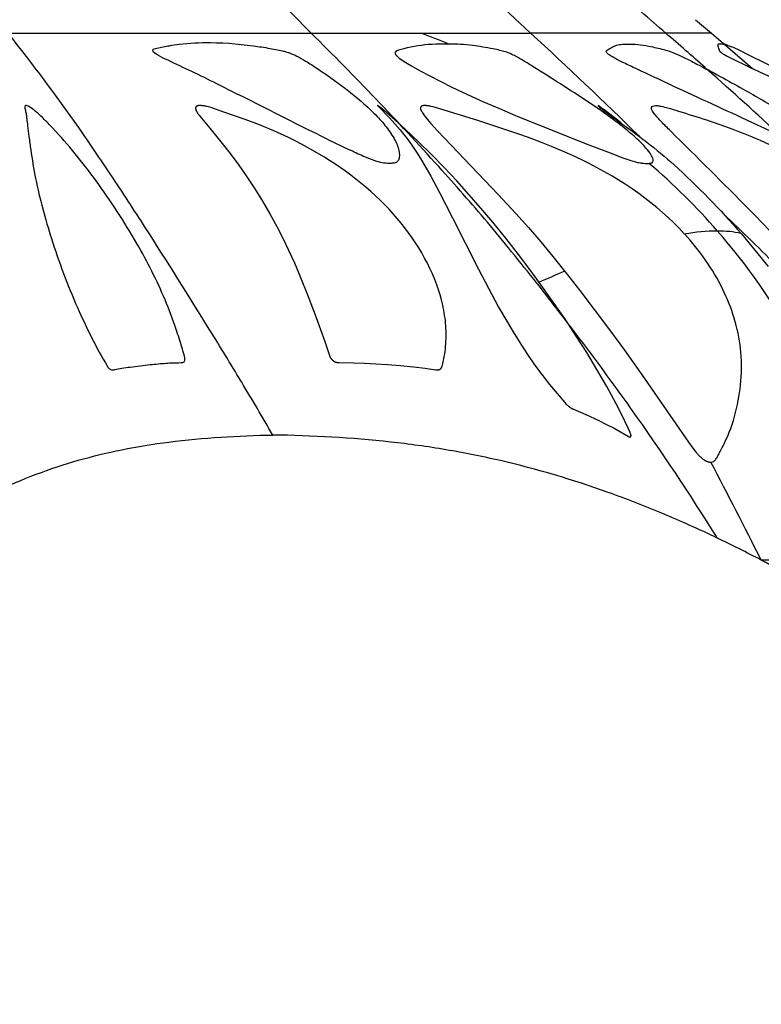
# Model space of a CAD drawing. Header units: millimetres. Extents: x 1250 to 1725, y 0 to 1655.
# Tile 34 of 256: x 1599 to 1649, y 72 to 139. Entities that reach past the tile are written whole.
import ezdxf

# ---------------------------------------------------------------- set-up
doc = ezdxf.new("R2010")
doc.units = ezdxf.units.MM
doc.header["$MEASUREMENT"] = 0
doc.layers.add('Crea2D$visibili$tangenti', color=7, linetype='Continuous', true_color=0x000000)

msp = doc.modelspace()

# ---------------------------------------------------------------- linework, layer by layer
at = {"layer": 'Crea2D$visibili$tangenti'}
for p, q in [((1644.992, 138.541), (1646.06, 137.627)), ((1598.492, 137.627), (1618.988, 137.627)), ((1618.988, 137.627), (1626.411, 137.627)), ((1626.411, 137.627), (1633.833, 137.627)), ((1642.974, 137.627), (1633.833, 137.627)), ((1646.06, 137.627), (1642.974, 137.627)), ((1646.06, 137.627), (1646.855, 136.95)), ((1646.867, 136.928), (1646.834, 136.947)), ((1646.981, 136.843), (1648.849, 135.233)), ((1645.821, 135.134), (1645.787, 135.164)), ((1656.979, 101.974), (1649.421, 101.974))]:
    msp.add_line(p, q, dxfattribs=at)
msp.add_lwpolyline([(1616.39, 110.435, 0.0052), (1614.289, 114.01), (1614.23, 114.107, 0.002593), (1612.144, 117.533, 0.004413), (1607.771, 124.477, 0.0036), (1605.444, 128.042, 0.005849), (1603.264, 131.241, 0.016643), (1598.492, 137.627)], format="xyb", dxfattribs=at)
for points in [[(1628.295, 136.895), (1628.17, 136.896), (1627.675, 136.891), (1627.428, 136.883), (1627.181, 136.871), (1626.934, 136.854), (1626.688, 136.831), (1626.442, 136.803), (1626.197, 136.768), (1625.958, 136.728), (1625.72, 136.681), (1625.484, 136.628), (1625.249, 136.568), (1624.904, 136.47), (1624.86, 136.457), (1624.837, 136.45), (1624.815, 136.442), (1624.805, 136.438), (1624.796, 136.434), (1624.786, 136.43), (1624.777, 136.426), (1624.768, 136.421), (1624.759, 136.416), (1624.754, 136.414), (1624.75, 136.411), (1624.746, 136.408), (1624.741, 136.405), (1624.737, 136.403), (1624.733, 136.4), (1624.729, 136.397), (1624.725, 136.394), (1624.722, 136.39), (1624.718, 136.387), (1624.714, 136.384), (1624.711, 136.38), (1624.707, 136.377), (1624.704, 136.373), (1624.701, 136.369), (1624.698, 136.365), (1624.695, 136.361), (1624.694, 136.359), (1624.692, 136.357), (1624.691, 136.355), (1624.69, 136.353), (1624.688, 136.351), (1624.687, 136.349), (1624.686, 136.346), (1624.684, 136.343), (1624.683, 136.341), (1624.682, 136.338), (1624.681, 136.335), (1624.68, 136.332), (1624.679, 136.329), (1624.677, 136.327), (1624.677, 136.324), (1624.676, 136.321), (1624.675, 136.318), (1624.674, 136.315), (1624.673, 136.312), (1624.673, 136.309), (1624.672, 136.306), (1624.671, 136.303), (1624.671, 136.299), (1624.671, 136.296), (1624.67, 136.293), (1624.67, 136.29), (1624.67, 136.287), (1624.669, 136.284), (1624.669, 136.281), (1624.669, 136.278), (1624.669, 136.275), (1624.669, 136.272), (1624.67, 136.268), (1624.67, 136.265), (1624.67, 136.262), (1624.67, 136.259), (1624.671, 136.256), (1624.671, 136.253), (1624.672, 136.249), (1624.673, 136.246), (1624.674, 136.242), (1624.675, 136.239), (1624.676, 136.235), (1624.677, 136.232), (1624.678, 136.228), (1624.679, 136.225), (1624.681, 136.221), (1624.682, 136.218), (1624.684, 136.214), (1624.685, 136.211), (1624.687, 136.207), (1624.689, 136.204), (1624.692, 136.198), (1624.696, 136.191), (1624.7, 136.185), (1624.704, 136.178), (1624.709, 136.172), (1624.713, 136.166), (1624.718, 136.16), (1624.727, 136.148), (1624.742, 136.13), (1624.757, 136.113), (1624.772, 136.097), (1624.788, 136.081), (1624.804, 136.065), (1624.821, 136.05), (1624.854, 136.021), (1624.902, 135.982), (1624.952, 135.945), (1625.053, 135.872), (1625.22, 135.759), (1625.389, 135.651), (1625.732, 135.443), (1626.321, 135.112), (1627.709, 134.382), (1628.506, 133.981), (1629.568, 133.474), (1630.64, 132.989), (1631.72, 132.522), (1632.806, 132.068), (1635.004, 131.176), (1637.767, 130.08), (1639.203, 129.525), (1640.072, 129.203), (1640.618, 129.015), (1640.795, 128.96), (1640.884, 128.934), (1640.973, 128.91), (1641.063, 128.888), (1641.153, 128.869), (1641.244, 128.852), (1641.29, 128.845), (1641.336, 128.839)], [(1651.593, 134.667), (1648.734, 136.069), (1647.837, 136.522), (1647.696, 136.588), (1647.552, 136.65), (1647.47, 136.683), (1647.388, 136.714), (1647.223, 136.772), (1647.089, 136.814), (1647.022, 136.833), (1646.955, 136.85), (1646.887, 136.865), (1646.852, 136.871), (1646.818, 136.877), (1646.784, 136.883), (1646.749, 136.887), (1646.715, 136.891), (1646.68, 136.894), (1646.634, 136.895), (1646.619, 136.895), (1646.612, 136.895), (1646.604, 136.895), (1646.597, 136.894), (1646.589, 136.893), (1646.582, 136.892), (1646.574, 136.891), (1646.567, 136.89), (1646.559, 136.888), (1646.554, 136.887), (1646.549, 136.886), (1646.545, 136.884), (1646.54, 136.883), (1646.535, 136.881), (1646.533, 136.88), (1646.53, 136.879), (1646.528, 136.878), (1646.526, 136.877), (1646.524, 136.876), (1646.521, 136.875), (1646.519, 136.874), (1646.517, 136.873), (1646.515, 136.872), (1646.513, 136.87), (1646.511, 136.869), (1646.509, 136.868), (1646.508, 136.866), (1646.506, 136.865), (1646.504, 136.863), (1646.503, 136.863), (1646.502, 136.862), (1646.502, 136.861), (1646.501, 136.86), (1646.5, 136.859), (1646.499, 136.859), (1646.499, 136.858), (1646.498, 136.857), (1646.497, 136.856), (1646.497, 136.855), (1646.496, 136.854), (1646.495, 136.853), (1646.495, 136.852), (1646.494, 136.851), (1646.494, 136.85), (1646.493, 136.85), (1646.492, 136.849), (1646.492, 136.848), (1646.491, 136.847), (1646.491, 136.846), (1646.491, 136.845), (1646.49, 136.844), (1646.49, 136.843), (1646.489, 136.842), (1646.489, 136.841), (1646.489, 136.84), (1646.488, 136.837), (1646.487, 136.835), (1646.487, 136.833), (1646.486, 136.831), (1646.486, 136.829), (1646.486, 136.826), (1646.485, 136.824), (1646.485, 136.822), (1646.485, 136.819), (1646.485, 136.817), (1646.485, 136.814), (1646.485, 136.812), (1646.485, 136.807), (1646.485, 136.802), (1646.485, 136.797), (1646.486, 136.792), (1646.486, 136.787), (1646.488, 136.777), (1646.49, 136.767), (1646.492, 136.758), (1646.494, 136.748), (1646.496, 136.739), (1646.499, 136.729), (1646.501, 136.72), (1646.507, 136.702), (1646.514, 136.684), (1646.547, 136.6), (1646.558, 136.569), (1646.569, 136.536), (1646.574, 136.52), (1646.585, 136.475), (1646.587, 136.468), (1646.59, 136.461), (1646.591, 136.458), (1646.592, 136.454), (1646.593, 136.451), (1646.595, 136.448), (1646.596, 136.444), (1646.598, 136.441), (1646.6, 136.438), (1646.601, 136.435), (1646.603, 136.431), (1646.605, 136.428), (1646.607, 136.425), (1646.609, 136.422), (1646.611, 136.419), (1646.613, 136.416), (1646.618, 136.41), (1646.622, 136.405), (1646.627, 136.399), (1646.632, 136.393), (1646.637, 136.388), (1646.643, 136.383), (1646.648, 136.377), (1646.66, 136.367), (1646.671, 136.357), (1646.698, 136.335), (1646.726, 136.313), (1646.754, 136.293), (1646.782, 136.273), (1646.811, 136.255), (1646.84, 136.236), (1646.899, 136.201), (1647.008, 136.138), (1647.118, 136.078), (1647.341, 135.961), (1648.63, 135.337), (1650.537, 134.441)], [(1644.252, 124.036), (1644.228, 124.061), (1643.876, 124.435), (1643.514, 124.799), (1643.142, 125.154), (1642.761, 125.498), (1642.371, 125.832), (1641.972, 126.157), (1641.566, 126.472), (1641.153, 126.777), (1640.693, 127.099), (1640.225, 127.41), (1639.75, 127.709), (1639.269, 127.998), (1638.781, 128.277), (1638.287, 128.545), (1637.788, 128.804), (1637.285, 129.053), (1636.612, 129.368), (1635.933, 129.669), (1635.248, 129.956), (1634.557, 130.23), (1633.862, 130.494), (1633.164, 130.748), (1631.758, 131.232), (1630.261, 131.715), (1627.473, 132.568), (1627.234, 132.635), (1627.106, 132.668), (1627.042, 132.683), (1626.978, 132.696), (1626.914, 132.707), (1626.881, 132.712), (1626.849, 132.717), (1626.816, 132.721), (1626.784, 132.724), (1626.751, 132.726), (1626.718, 132.728), (1626.695, 132.728), (1626.672, 132.729), (1626.65, 132.728), (1626.627, 132.727), (1626.604, 132.726), (1626.592, 132.724), (1626.581, 132.723), (1626.569, 132.722), (1626.558, 132.72), (1626.547, 132.718), (1626.535, 132.715), (1626.52, 132.712), (1626.513, 132.71), (1626.506, 132.708), (1626.498, 132.706), (1626.491, 132.703), (1626.484, 132.701), (1626.477, 132.698), (1626.471, 132.695), (1626.467, 132.693), (1626.464, 132.692), (1626.461, 132.69), (1626.458, 132.688), (1626.455, 132.687), (1626.451, 132.685), (1626.448, 132.683), (1626.445, 132.681), (1626.443, 132.679), (1626.44, 132.677), (1626.437, 132.675), (1626.434, 132.672), (1626.432, 132.67), (1626.429, 132.668), (1626.427, 132.666), (1626.426, 132.664), (1626.424, 132.663), (1626.423, 132.661), (1626.421, 132.659), (1626.42, 132.657), (1626.418, 132.656), (1626.417, 132.654), (1626.414, 132.65), (1626.412, 132.646), (1626.409, 132.643), (1626.407, 132.639), (1626.404, 132.635), (1626.402, 132.63), (1626.4, 132.626), (1626.398, 132.622), (1626.397, 132.617), (1626.395, 132.613), (1626.393, 132.609), (1626.392, 132.604), (1626.391, 132.599), (1626.389, 132.595), (1626.388, 132.59), (1626.387, 132.585), (1626.386, 132.58), (1626.385, 132.576), (1626.385, 132.571), (1626.384, 132.566), (1626.383, 132.561), (1626.383, 132.556), (1626.383, 132.551), (1626.382, 132.546), (1626.382, 132.542), (1626.382, 132.537), (1626.382, 132.532), (1626.383, 132.527), (1626.383, 132.52), (1626.384, 132.513), (1626.384, 132.506), (1626.385, 132.499), (1626.387, 132.492), (1626.388, 132.485), (1626.389, 132.479), (1626.391, 132.472), (1626.393, 132.465), (1626.395, 132.459), (1626.397, 132.452), (1626.399, 132.445), (1626.402, 132.439), (1626.404, 132.432), (1626.409, 132.419), (1626.415, 132.406), (1626.421, 132.394), (1626.428, 132.381), (1626.435, 132.369), (1626.449, 132.344), (1626.463, 132.319), (1626.511, 132.243), (1626.56, 132.168), (1626.611, 132.096), (1626.663, 132.024), (1626.757, 131.902), (1626.855, 131.781), (1627.058, 131.545), (1627.527, 131.026), (1628.006, 130.516), (1631.64, 126.719), (1632.831, 125.433), (1633.685, 124.474), (1634.524, 123.501), (1635.345, 122.514), (1636.148, 121.512)], [(1648.072, 124.068), (1648.088, 124.049), (1649.008, 122.953), (1649.903, 121.837)], [(1636.148, 121.512), (1636.173, 121.481), (1637.157, 120.214), (1638.13, 118.937), (1639.158, 117.559), (1640.172, 116.171), (1641.528, 114.265), (1644.501, 109.947), (1644.804, 109.536), (1644.953, 109.345), (1645.031, 109.253), (1645.11, 109.162), (1645.151, 109.118), (1645.193, 109.074), (1645.235, 109.031), (1645.279, 108.99), (1645.323, 108.949), (1645.368, 108.909), (1645.414, 108.87), (1645.461, 108.832), (1645.496, 108.806), (1645.53, 108.781), (1645.566, 108.757), (1645.602, 108.733), (1645.62, 108.722), (1645.639, 108.711), (1645.658, 108.701), (1645.677, 108.691), (1645.696, 108.681), (1645.715, 108.672), (1645.735, 108.663), (1645.754, 108.655), (1645.77, 108.648), (1645.787, 108.642), (1645.803, 108.636), (1645.82, 108.631), (1645.837, 108.626), (1645.853, 108.621), (1645.87, 108.617), (1645.887, 108.613), (1645.904, 108.61), (1645.921, 108.607), (1645.939, 108.604), (1645.956, 108.602), (1645.973, 108.601), (1645.991, 108.6), (1646.008, 108.599), (1646.025, 108.599)]]:
    msp.add_lwpolyline(points, dxfattribs=at)
for points in [[(1627.842, 115.081), (1627.885, 115.249), (1627.924, 115.417), (1627.96, 115.586), (1627.992, 115.756), (1628.02, 115.926), (1628.045, 116.097), (1628.066, 116.269), (1628.083, 116.44), (1628.097, 116.613), (1628.107, 116.785), (1628.114, 116.958), (1628.117, 117.131), (1628.117, 117.304), (1628.113, 117.476), (1628.106, 117.649), (1628.096, 117.821), (1628.082, 117.999), (1628.064, 118.176), (1628.043, 118.353), (1628.018, 118.529), (1627.99, 118.705), (1627.959, 118.88), (1627.925, 119.055), (1627.887, 119.229), (1627.804, 119.575), (1627.709, 119.919), (1627.602, 120.259), (1627.486, 120.596), (1627.344, 120.968), (1627.19, 121.335), (1627.024, 121.698), (1626.848, 122.055), (1626.662, 122.408), (1626.466, 122.755), (1626.26, 123.096), (1626.046, 123.433), (1625.815, 123.776), (1625.574, 124.114), (1625.326, 124.446), (1625.069, 124.771), (1624.805, 125.091), (1624.533, 125.403), (1624.254, 125.71), (1623.968, 126.01), (1623.659, 126.319), (1623.343, 126.621), (1623.02, 126.916), (1622.691, 127.204), (1622.355, 127.484), (1622.014, 127.758), (1621.667, 128.024), (1621.314, 128.284), (1620.957, 128.536), (1620.594, 128.782), (1620.227, 129.021), (1619.855, 129.254), (1619.1, 129.699), (1618.331, 130.118), (1617.868, 130.356), (1617.401, 130.584), (1616.456, 131.017), (1615.497, 131.418), (1614.525, 131.79), (1613.089, 132.294), (1612.198, 132.59), (1612.051, 132.633), (1611.928, 132.665), (1611.866, 132.679), (1611.804, 132.692), (1611.742, 132.704), (1611.679, 132.713), (1611.616, 132.721), (1611.553, 132.727), (1611.508, 132.73), (1611.486, 132.731), (1611.463, 132.731), (1611.441, 132.731), (1611.418, 132.73), (1611.407, 132.729), (1611.396, 132.728), (1611.384, 132.727), (1611.373, 132.725), (1611.365, 132.724), (1611.357, 132.722), (1611.349, 132.721), (1611.341, 132.719), (1611.332, 132.717), (1611.324, 132.715), (1611.316, 132.713), (1611.309, 132.71), (1611.301, 132.708), (1611.293, 132.705), (1611.285, 132.702), (1611.278, 132.698), (1611.27, 132.695), (1611.263, 132.691), (1611.256, 132.687), (1611.252, 132.685), (1611.249, 132.683), (1611.243, 132.679), (1611.238, 132.675), (1611.233, 132.672), (1611.227, 132.668), (1611.223, 132.663), (1611.218, 132.659), (1611.215, 132.657), (1611.213, 132.655), (1611.211, 132.652), (1611.209, 132.65), (1611.206, 132.647), (1611.204, 132.645), (1611.202, 132.643), (1611.2, 132.64), (1611.198, 132.638), (1611.196, 132.635), (1611.195, 132.632), (1611.193, 132.63), (1611.191, 132.627), (1611.189, 132.624), (1611.188, 132.621), (1611.186, 132.619), (1611.185, 132.616), (1611.183, 132.613), (1611.182, 132.61), (1611.181, 132.607), (1611.18, 132.605), (1611.179, 132.602), (1611.178, 132.6), (1611.177, 132.597), (1611.177, 132.595), (1611.176, 132.593), (1611.175, 132.588), (1611.174, 132.583), (1611.173, 132.577), (1611.172, 132.572), (1611.171, 132.567), (1611.171, 132.562), (1611.17, 132.557), (1611.17, 132.551), (1611.17, 132.546), (1611.17, 132.541), (1611.17, 132.536), (1611.17, 132.53), (1611.171, 132.525), (1611.171, 132.519), (1611.172, 132.512), (1611.173, 132.506), (1611.174, 132.499), (1611.175, 132.493), (1611.176, 132.487), (1611.177, 132.48), (1611.179, 132.474), (1611.18, 132.468), (1611.182, 132.462), (1611.186, 132.45), (1611.19, 132.438), (1611.194, 132.426), (1611.198, 132.416), (1611.202, 132.407), (1611.21, 132.388), (1611.219, 132.369), (1611.229, 132.351), (1611.239, 132.333), (1611.249, 132.315), (1611.27, 132.279), (1611.305, 132.225), (1611.341, 132.172), (1611.378, 132.12), (1611.416, 132.069), (1611.575, 131.867), (1612.127, 131.196), (1612.784, 130.399), (1613.423, 129.588), (1614.042, 128.761), (1614.638, 127.918), (1615.182, 127.095), (1615.702, 126.258), (1616.199, 125.405), (1616.673, 124.54), (1617.079, 123.751), (1617.464, 122.952), (1617.856, 122.079), (1618.229, 121.199), (1618.793, 119.8), (1619.33, 118.39), (1619.912, 116.766), (1620.201, 115.892), (1620.233, 115.802), (1620.246, 115.768), (1620.253, 115.751), (1620.26, 115.734), (1620.268, 115.718), (1620.276, 115.701), (1620.284, 115.685), (1620.293, 115.669), (1620.298, 115.661), (1620.303, 115.652), (1620.314, 115.636), (1620.325, 115.621), (1620.337, 115.605), (1620.349, 115.59), (1620.361, 115.575), (1620.374, 115.561), (1620.387, 115.546), (1620.398, 115.535), (1620.41, 115.523), (1620.421, 115.512), (1620.433, 115.501), (1620.445, 115.491), (1620.457, 115.481), (1620.469, 115.47), (1620.482, 115.461), (1620.493, 115.453), (1620.504, 115.445), (1620.515, 115.437), (1620.526, 115.43), (1620.538, 115.423), (1620.549, 115.416), (1620.561, 115.41), (1620.573, 115.403), (1620.585, 115.397), (1620.597, 115.392), (1620.609, 115.386), (1620.622, 115.381), (1620.634, 115.376), (1620.647, 115.372), (1620.66, 115.368), (1620.673, 115.364), (1620.687, 115.36), (1620.702, 115.357), (1620.716, 115.354), (1620.731, 115.351), (1620.745, 115.349), (1620.76, 115.347), (1620.79, 115.344), (1620.834, 115.34), (1620.878, 115.338), (1621.882, 115.32), (1622.587, 115.294), (1623.367, 115.254), (1624.147, 115.202), (1625.031, 115.131), (1625.913, 115.045), (1626.701, 114.954), (1627.406, 114.854), (1627.436, 114.85), (1627.452, 114.849), (1627.467, 114.848), (1627.484, 114.847), (1627.502, 114.846), (1627.519, 114.846), (1627.536, 114.847), (1627.553, 114.848), (1627.562, 114.849), (1627.57, 114.85), (1627.579, 114.851), (1627.587, 114.852), (1627.596, 114.853), (1627.604, 114.855), (1627.613, 114.857), (1627.621, 114.858), (1627.629, 114.861), (1627.637, 114.863), (1627.645, 114.865), (1627.653, 114.868), (1627.661, 114.871), (1627.669, 114.874), (1627.677, 114.877), (1627.684, 114.88), (1627.692, 114.884), (1627.699, 114.888), (1627.706, 114.892), (1627.713, 114.896), (1627.72, 114.901), (1627.727, 114.906), (1627.732, 114.91), (1627.738, 114.914), (1627.743, 114.918), (1627.748, 114.922), (1627.753, 114.927), (1627.758, 114.931), (1627.762, 114.936), (1627.767, 114.941), (1627.771, 114.946), (1627.776, 114.951), (1627.78, 114.956), (1627.784, 114.962), (1627.788, 114.967), (1627.792, 114.972), (1627.796, 114.978), (1627.8, 114.984), (1627.804, 114.989), (1627.807, 114.995), (1627.81, 115.001), (1627.814, 115.007), (1627.817, 115.013), (1627.82, 115.019), (1627.823, 115.025), (1627.825, 115.031), (1627.828, 115.037), (1627.83, 115.043), (1627.832, 115.05), (1627.835, 115.056), (1627.837, 115.062), (1627.838, 115.069), (1627.84, 115.075)], [(1624.443, 131.956), (1624.116, 132.238), (1623.784, 132.515), (1623.672, 132.602), (1623.615, 132.645), (1623.558, 132.686), (1623.529, 132.705), (1623.514, 132.715), (1623.499, 132.724), (1623.495, 132.726), (1623.492, 132.728), (1623.49, 132.728), (1623.489, 132.729), (1623.488, 132.729), (1623.487, 132.73), (1623.486, 132.73), (1623.486, 132.73), (1623.485, 132.73), (1623.484, 132.731), (1623.484, 132.731), (1623.484, 132.731), (1623.483, 132.731), (1623.483, 132.731), (1623.483, 132.731), (1623.482, 132.731), (1623.482, 132.731), (1623.482, 132.731), (1623.481, 132.731), (1623.481, 132.731), (1623.481, 132.731), (1623.481, 132.731), (1623.481, 132.731), (1623.48, 132.731), (1623.48, 132.731), (1623.48, 132.731), (1623.48, 132.731), (1623.48, 132.731), (1623.48, 132.731), (1623.48, 132.731), (1623.479, 132.731), (1623.479, 132.731), (1623.479, 132.731), (1623.479, 132.731), (1623.479, 132.731), (1623.479, 132.731), (1623.479, 132.731), (1623.478, 132.731), (1623.478, 132.731), (1623.478, 132.731), (1623.478, 132.73), (1623.478, 132.73), (1623.478, 132.73), (1623.478, 132.73), (1623.478, 132.73), (1623.478, 132.73), (1623.477, 132.73), (1623.477, 132.73), (1623.477, 132.73), (1623.477, 132.73), (1623.477, 132.73), (1623.477, 132.73), (1623.477, 132.729), (1623.477, 132.729), (1623.477, 132.729), (1623.477, 132.729), (1623.476, 132.729), (1623.476, 132.729), (1623.476, 132.729), (1623.476, 132.729), (1623.476, 132.729), (1623.476, 132.729), (1623.476, 132.728), (1623.476, 132.728), (1623.476, 132.728), (1623.476, 132.728), (1623.476, 132.727), (1623.475, 132.727), (1623.475, 132.727), (1623.475, 132.727), (1623.475, 132.726), (1623.475, 132.726), (1623.475, 132.726), (1623.475, 132.726), (1623.475, 132.725), (1623.475, 132.725), (1623.475, 132.725), (1623.475, 132.724), (1623.475, 132.724), (1623.475, 132.724), (1623.475, 132.724), (1623.475, 132.723), (1623.475, 132.723), (1623.475, 132.723), (1623.475, 132.722), (1623.475, 132.722), (1623.475, 132.722), (1623.475, 132.721), (1623.475, 132.721), (1623.475, 132.721), (1623.475, 132.72), (1623.475, 132.72), (1623.475, 132.72), (1623.475, 132.719), (1623.475, 132.719), (1623.475, 132.719), (1623.475, 132.718), (1623.475, 132.718), (1623.475, 132.718), (1623.476, 132.718), (1623.476, 132.717), (1623.476, 132.716), (1623.476, 132.716), (1623.477, 132.715), (1623.477, 132.714), (1623.477, 132.714), (1623.477, 132.713), (1623.478, 132.713), (1623.478, 132.712), (1623.479, 132.711), (1623.479, 132.711), (1623.479, 132.71), (1623.48, 132.709), (1623.481, 132.708), (1623.482, 132.707), (1623.483, 132.706), (1623.487, 132.701), (1624.287, 131.898), (1624.47, 131.702), (1624.83, 131.299), (1625.006, 131.094), (1625.177, 130.885), (1625.351, 130.663), (1625.521, 130.437), (1625.686, 130.208), (1625.847, 129.976), (1626.158, 129.504), (1626.456, 129.024), (1626.773, 128.488), (1627.079, 127.946), (1627.669, 126.849), (1628.556, 125.127), (1630.301, 121.666), (1631.2, 119.95), (1631.668, 119.095), (1632.149, 118.248), (1632.647, 117.411), (1633.163, 116.585), (1633.625, 115.885), (1634.103, 115.196), (1634.599, 114.52), (1635.115, 113.859), (1635.618, 113.252), (1636.148, 112.637), (1636.225, 112.552), (1636.282, 112.493), (1636.311, 112.464), (1636.341, 112.436), (1636.372, 112.408), (1636.403, 112.381), (1636.434, 112.355), (1636.467, 112.33), (1636.491, 112.311), (1636.516, 112.294), (1636.542, 112.277), (1636.568, 112.261), (1636.581, 112.253), (1636.594, 112.245), (1636.608, 112.238), (1636.621, 112.231), (1636.635, 112.224), (1636.649, 112.218), (1636.663, 112.212), (1636.677, 112.206), (1637.569, 111.824), (1638.449, 111.415), (1638.966, 111.157), (1639.478, 110.89), (1640.502, 110.323), (1640.508, 110.319), (1640.512, 110.318), (1640.515, 110.316), (1640.518, 110.315), (1640.522, 110.313), (1640.525, 110.312), (1640.529, 110.311), (1640.531, 110.31), (1640.533, 110.31), (1640.534, 110.309), (1640.536, 110.309), (1640.538, 110.308), (1640.54, 110.308), (1640.542, 110.308), (1640.544, 110.307), (1640.546, 110.307), (1640.549, 110.307), (1640.551, 110.306), (1640.554, 110.306), (1640.556, 110.306), (1640.559, 110.306), (1640.561, 110.306), (1640.564, 110.306), (1640.566, 110.307), (1640.569, 110.307), (1640.571, 110.307), (1640.572, 110.307), (1640.573, 110.308), (1640.575, 110.308), (1640.576, 110.308), (1640.577, 110.308), (1640.578, 110.309), (1640.579, 110.309), (1640.58, 110.309), (1640.581, 110.31), (1640.582, 110.31), (1640.584, 110.311), (1640.585, 110.311), (1640.586, 110.312), (1640.587, 110.312), (1640.588, 110.313), (1640.589, 110.314), (1640.591, 110.314), (1640.592, 110.315), (1640.593, 110.316), (1640.594, 110.316), (1640.595, 110.317), (1640.596, 110.318), (1640.597, 110.319), (1640.598, 110.32), (1640.599, 110.321), (1640.599, 110.321), (1640.6, 110.322), (1640.601, 110.323), (1640.602, 110.324), (1640.603, 110.325), (1640.604, 110.326), (1640.604, 110.327), (1640.605, 110.328), (1640.606, 110.329), (1640.607, 110.33), (1640.607, 110.331), (1640.608, 110.333), (1640.609, 110.334), (1640.609, 110.335), (1640.61, 110.336), (1640.611, 110.338), (1640.612, 110.341), (1640.613, 110.343), (1640.614, 110.346), (1640.615, 110.348), (1640.616, 110.351), (1640.617, 110.354), (1640.618, 110.356), (1640.618, 110.359), (1640.619, 110.362), (1640.62, 110.364), (1640.62, 110.367), (1640.621, 110.37), (1640.621, 110.373), (1640.621, 110.376), (1640.622, 110.381), (1640.622, 110.386), (1640.623, 110.39), (1640.623, 110.395), (1640.623, 110.399), (1640.623, 110.403), (1640.622, 110.408), (1640.622, 110.412), (1640.622, 110.417), (1640.621, 110.421), (1640.621, 110.425), (1640.62, 110.43), (1640.619, 110.434), (1640.618, 110.443), (1640.616, 110.451), (1640.614, 110.46), (1640.611, 110.468), (1640.609, 110.477), (1640.606, 110.485), (1640.6, 110.502), (1640.594, 110.518), (1640.557, 110.609), (1640.443, 110.865), (1639.925, 111.941), (1639.621, 112.536), (1638.986, 113.712), (1638.32, 114.871), (1637.626, 116.014), (1636.915, 117.134), (1636.184, 118.242), (1635.433, 119.337), (1634.666, 120.42), (1633.844, 121.545), (1633.004, 122.657), (1632.146, 123.754), (1631.268, 124.836), (1630.475, 125.781), (1629.664, 126.712), (1628.838, 127.628), (1627.994, 128.529), (1627.133, 129.413), (1626.255, 130.28), (1625.358, 131.127)]]:
    msp.add_lwpolyline(points, close=True, dxfattribs=at)
for centre, radius, start, end in [((1407.669, -66.773), 293.999, 44.04656, 46.44748), ((1421.121, -90.998), 312.275, 47.06502, 48.50409), ((1429.034, -106.477), 324.588, 48.76783, 49.54617), ((1605.585, 81.194), 60.153, 67.81823, 69.74431), ((1426.559, -88.097), 306.454, 45.53854, 47.43999), ((1423.239, -116.215), 335.737, 48.51178, 49.11948), ((1687.865, 233.557), 104.96, 246.97929, 247.26664), ((1652.785, 146.995), 13.726, 238.65895, 241.1976), ((1440.798, -96.438), 309.289, 47.24735, 48.47989), ((1626.466, 115.513), 20.946, 49.91054, 55.26289), ((1641.714, 131.785), 2.97, 262.68879, 272.3203), ((1613.804, 95.757), 43.344, 41.07611, 49.70708), ((1525.661, -2.647), 176.319, 44.84021, 46.57857), ((1646.568, 110.792), 13.444, 90.38484, 99.92304), ((1613.775, 95.79), 43.344, 28.88155, 41.01767), ((1646.541, 117.232), 7.005, 77.38028, 90.51562), ((1668.382, 42.55), 85.289, 112.20643, 113.47578), ((1351.398, -46.616), 333.013, 26.50024, 27.78112), ((1607.134, 21.407), 90.991, 62.30657, 64.38641)]:
    msp.add_arc(centre, radius, start, end, dxfattribs=at)
for points, knots in [([(1634.253, 120.712), (1633.692, 121.428), (1632.584, 122.806), (1630.403, 125.463), (1625.978, 130.481), (1621.958, 134.709), (1618.988, 137.627)], [0, 0, 0, 0, 2.728255, 5.308143, 10.308457, 22.799815, 22.799815, 22.799815, 22.799815]), ([(1612.174, 136.988), (1611.467, 136.997), (1610.539, 136.954), (1609.338, 136.776), (1608.78, 136.666), (1608.397, 136.59), (1608.285, 136.521), (1608.265, 136.418), (1608.405, 136.263), (1608.757, 136.061), (1609.628, 135.63), (1610.955, 135.03), (1614.422, 133.299), (1618.022, 131.467), (1621.394, 129.798), (1622.637, 129.249), (1623.495, 128.891), (1624.076, 128.796), (1624.408, 128.817), (1624.498, 128.823), (1624.665, 128.834), (1624.896, 128.978), (1624.965, 129.268), (1624.944, 129.754), (1624.651, 130.472), (1624.087, 131.295), (1623.269, 132.211), (1622.035, 133.341), (1620.686, 134.365), (1619.451, 135.212), (1618.69, 135.707), (1618.071, 136.061), (1617.623, 136.264), (1617.293, 136.369), (1616.983, 136.453), (1616.387, 136.568), (1614.77, 136.85), (1613.287, 136.981), (1612.174, 136.988)], [0, 0, 0, 0, 2.122754, 2.778953, 3.641733, 3.829047, 3.949476, 4.017806, 4.126005, 4.538341, 5.24853, 7.031149, 8.913355, 16.868999, 19.155329, 20.195844, 20.945378, 21.939718, 21.939718, 21.939718, 22.211309, 22.433358, 22.716625, 23.051072, 23.904756, 24.987702, 26.061965, 27.56748, 30.011018, 31.132455, 32.061652, 32.733814, 33.27098, 33.535287, 33.768416, 34.235775, 35.354974, 38.692511, 38.692511, 38.692511, 38.692511]), ([(1641.834, 128.817), (1641.881, 128.82), (1641.957, 128.825), (1642.087, 128.864), (1642.152, 129.003), (1642.086, 129.189), (1641.941, 129.485), (1641.401, 130.168), (1640.002, 131.402), (1638.019, 132.792), (1635.874, 134.182), (1634.398, 135.112), (1633.393, 135.742), (1632.884, 136.034), (1632.481, 136.235), (1632.126, 136.372), (1631.723, 136.475), (1630.984, 136.628), (1629.836, 136.82), (1628.832, 136.895), (1628.295, 136.895)], [0, 0, 0, 0, 0.138265, 0.231296, 0.394043, 0.553888, 0.79587, 1.392658, 3.14782, 6.380946, 8.649289, 10.820294, 11.6114, 12.209967, 12.576723, 12.96382, 13.347817, 13.824275, 15.22797, 16.838255, 16.838255, 16.838255, 16.838255]), ([(1654.877, 128.839), (1654.938, 128.827), (1655.039, 128.812), (1655.168, 128.811), (1655.262, 128.835), (1655.282, 128.939), (1655.185, 129.065), (1654.959, 129.344), (1654.239, 130.013), (1652.837, 131.049), (1650.708, 132.413), (1648.068, 133.941), (1645.797, 135.167), (1644.209, 135.988), (1643.503, 136.32), (1642.8, 136.541), (1641.831, 136.766), (1641.016, 136.883), (1640.531, 136.894), (1640.366, 136.897), (1640.066, 136.894), (1639.647, 136.825), (1639.303, 136.673), (1639.087, 136.522), (1638.957, 136.438), (1638.941, 136.366), (1639.003, 136.267), (1639.164, 136.142), (1639.485, 135.948), (1640.03, 135.669), (1640.565, 135.41), (1641.749, 134.858), (1644.418, 133.604), (1648.15, 131.894), (1651.344, 130.394), (1653.05, 129.596), (1653.773, 129.268), (1654.3, 129.034), (1654.621, 128.907), (1654.804, 128.852), (1654.877, 128.839)], [0, 0, 0, 0, 0.185461, 0.306105, 0.388127, 0.456371, 0.596982, 0.836096, 1.5499, 3.524796, 6.072185, 9.125711, 12.675932, 13.812591, 14.49043, 15.011717, 16.020762, 17.475254, 17.475254, 17.475254, 17.970023, 18.373096, 18.743473, 19.087855, 19.163521, 19.207364, 19.285672, 19.504355, 19.816789, 20.410257, 21.340113, 21.602441, 24.328587, 30.18707, 33.915012, 34.916708, 35.836613, 36.29717, 36.647235, 36.869898, 36.869898, 36.869898, 36.869898]), ([(1605.21, 115.081), (1604.45, 116.361), (1603.035, 119.187), (1601.437, 123.455), (1600.456, 127.054), (1600.062, 129.386), (1599.906, 130.577), (1599.817, 131.283), (1599.764, 131.733), (1599.73, 132.038), (1599.689, 132.272), (1599.646, 132.472), (1599.613, 132.621), (1599.614, 132.717), (1599.744, 132.741), (1599.964, 132.632), (1600.351, 132.349), (1600.895, 131.837), (1601.302, 131.425), (1601.517, 131.196), (1602.568, 130.078), (1604.596, 127.564), (1607.137, 123.665), (1608.884, 120.258), (1609.776, 117.864), (1610.174, 116.619), (1610.365, 115.978), (1610.458, 115.658), (1610.451, 115.47), (1610.366, 115.351), (1610.272, 115.339), (1610.031, 115.327), (1609.658, 115.327), (1608.967, 115.283), (1608.006, 115.199), (1607.012, 115.076), (1606.213, 114.958), (1605.833, 114.887), (1605.562, 114.833), (1605.359, 114.88), (1605.25, 115.014), (1605.21, 115.081)], [0, 0, 0, 0, 4.462778, 9.467335, 13.655248, 15.640458, 16.553291, 17.262968, 17.774069, 17.912069, 18.183479, 18.486704, 18.526152, 18.643954, 18.734565, 18.871512, 19.373254, 20.169487, 21.111122, 21.111122, 21.111122, 25.714124, 30.786756, 35.053894, 37.182667, 38.436756, 38.980065, 39.187097, 39.438884, 39.519371, 39.613471, 39.697999, 40.259422, 40.716778, 41.784033, 43.146497, 43.72671, 44.205165, 44.304793, 44.556398, 44.796229, 44.796229, 44.796229, 44.796229]), ([(1638.389, 132.729), (1638.39, 132.722), (1638.401, 132.708), (1638.452, 132.661), (1638.637, 132.506), (1639.403, 131.926), (1640.475, 131.18), (1642.018, 130.019), (1644.6, 127.858), (1646.637, 125.689), (1648.072, 124.068)], [0, 0, 0, 0, 0.011558, 0.051685, 0.208164, 0.736473, 2.934168, 4.127166, 6.530141, 13.031297, 13.031297, 13.031297, 13.031297]), ([(1660.672, 121.837), (1659.577, 123.258), (1657.106, 125.807), (1652.555, 128.982), (1648.639, 130.754), (1645.621, 131.815), (1644.219, 132.231), (1643.209, 132.554), (1642.721, 132.673), (1642.413, 132.734), (1642.196, 132.729), (1642.034, 132.679), (1641.977, 132.511), (1642.106, 132.3), (1642.328, 132.007), (1642.747, 131.556), (1644.871, 129.445), (1648.232, 126.118), (1651.308, 122.933), (1652.623, 121.536), (1654.434, 119.609), (1656.941, 116.816), (1660.095, 112.862), (1661.706, 110.687), (1662.745, 109.302), (1663.091, 108.92), (1663.309, 108.724), (1663.495, 108.613), (1663.676, 108.588), (1663.819, 108.682), (1663.897, 108.838), (1663.968, 109.042), (1664.036, 109.343), (1664.27, 110.101), (1664.522, 112.039), (1664.209, 115.124), (1662.839, 118.69), (1661.445, 120.83), (1660.672, 121.837)], [0, 0, 0, 0, 5.378172, 10.596081, 16.578582, 18.222532, 20.196575, 20.961549, 21.406985, 21.699921, 21.903338, 22.054068, 22.186665, 22.382677, 22.755559, 23.312732, 24.216315, 31.742894, 37.498505, 37.498505, 37.498505, 45.433729, 48.749658, 52.668474, 53.553381, 53.943789, 54.212682, 54.432121, 54.584612, 54.741875, 54.914901, 55.100543, 55.391176, 55.837737, 57.478523, 61.225958, 65.046509, 68.856123, 68.856123, 68.856123, 68.856123]), ([(1646.025, 108.599), (1646.092, 108.598), (1646.23, 108.643), (1646.386, 108.811), (1646.51, 109.05), (1646.692, 109.396), (1647.195, 110.335), (1647.992, 112.605), (1648.316, 116.277), (1646.976, 120.518), (1645.267, 122.917), (1644.252, 124.036)], [0, 0, 0, 0, 0.197918, 0.418545, 0.675642, 1.002001, 1.595567, 3.859047, 8.212726, 12.446174, 16.977101, 16.977101, 16.977101, 16.977101]), ([(1646.47, 103.456), (1644.597, 106.444), (1641.757, 110.737), (1637.385, 116.68), (1635.256, 119.439), (1634.272, 120.689), (1634.253, 120.712)], [-6.095402, -6.095402, -6.095402, -6.095402, -5.597772, -5.348958, -5.100143, -5.095402, -5.095402, -5.095402, -5.095402]), ([(1592.071, 103.456), (1592.966, 104.049), (1594.784, 105.16), (1598.442, 107.087), (1602.259, 108.53), (1606.237, 109.492), (1610.618, 110.199), (1614.045, 110.391), (1616.39, 110.435)], [0, 0, 0, 0, 3.219204, 6.391717, 12.391912, 15.42089, 18.657141, 25.697073, 25.697073, 25.697073, 25.697073]), ([(1646.47, 103.456), (1645.233, 104.05), (1642.789, 105.143), (1637.936, 107.036), (1633.05, 108.485), (1628.103, 109.477), (1622.975, 110.19), (1619.052, 110.392), (1616.39, 110.435)], [0, 0, 0, 0, 4.115996, 8.029439, 15.622091, 19.37882, 23.15922, 31.146812, 31.146812, 31.146812, 31.146812])]:
    msp.add_open_spline(points, degree=3, knots=knots, dxfattribs=at)
msp.add_rational_spline([(1684.15, 71.911), (1679.961, 77.507), (1675.52, 82.511), (1665.717, 91.519), (1660.373, 95.502), (1655.103, 98.741), (1653.246, 99.883), (1651.352, 100.961), (1649.421, 101.974)], [1, 1, 1, 1, 1, 1, 0.999615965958, 0.999615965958, 1], degree=3, knots=[5, 5, 5, 5, 5.505517, 5.505517, 6, 6, 6, 12.538669, 12.538669, 12.538669, 12.538669], dxfattribs=at)

doc.saveas('drawing.dxf')
